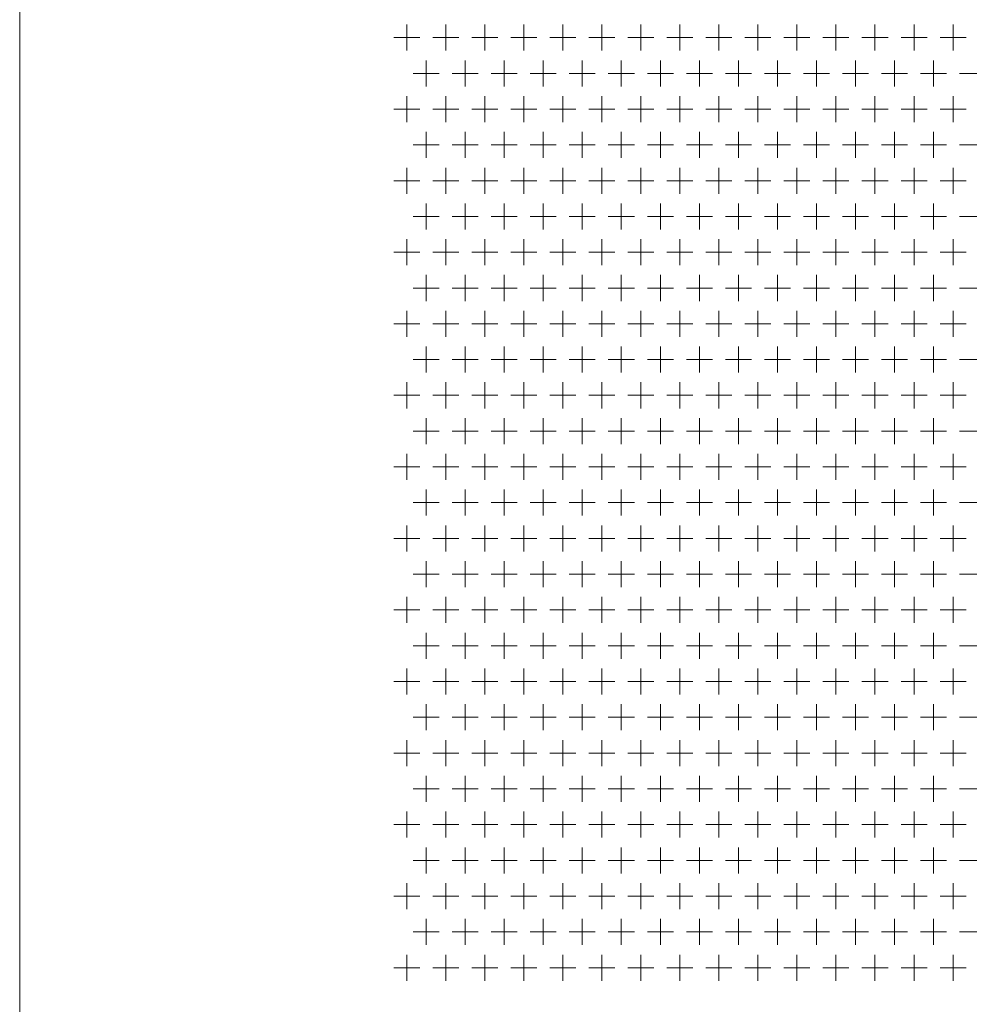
# Model space of a CAD drawing. Extents: x 4773 to 8448, y 27273 to 31291.
# Tile 17 of 99: x 5852 to 6144, y 27576 to 27878. Entities that reach past the tile are written whole.
import ezdxf

# ---------------------------------------------------------------- set-up
doc = ezdxf.new("R2010")
doc.units = 0
doc.header["$LTSCALE"] = 7.5
doc.header["$MEASUREMENT"] = 0
doc.layers.get('0').update_dxf_attribs({"linetype": 'CONTINUOUS', "lineweight": 18})

msp = doc.modelspace()

# ---------------------------------------------------------------- linework, layer by layer
at = {"linetype": 'Continuous'}
for p, q in [((5851.676, 27436.952), (5851.676, 29408.952)), ((5970.676, 27876.952), (5970.676, 27868.952)), ((5982.676, 27876.952), (5982.676, 27868.952)), ((5994.676, 27876.952), (5994.676, 27868.952)), ((6006.676, 27876.952), (6006.676, 27868.952)), ((6018.676, 27876.952), (6018.676, 27868.952)), ((6030.676, 27876.952), (6030.676, 27868.952)), ((6042.676, 27876.952), (6042.676, 27868.952)), ((6054.676, 27876.952), (6054.676, 27868.952)), ((6066.676, 27876.952), (6066.676, 27868.952)), ((6078.676, 27876.952), (6078.676, 27868.952)), ((6090.676, 27876.952), (6090.676, 27868.952)), ((6102.676, 27876.952), (6102.676, 27868.952)), ((6114.676, 27876.952), (6114.676, 27868.952)), ((6126.676, 27876.952), (6126.676, 27868.952)), ((6138.676, 27876.952), (6138.676, 27868.952)), ((5966.676, 27872.952), (5974.676, 27872.952)), ((5978.676, 27872.952), (5986.676, 27872.952)), ((5990.676, 27872.952), (5998.676, 27872.952)), ((6002.676, 27872.952), (6010.676, 27872.952)), ((6014.676, 27872.952), (6022.676, 27872.952)), ((6026.676, 27872.952), (6034.676, 27872.952)), ((6038.676, 27872.952), (6046.676, 27872.952)), ((6050.676, 27872.952), (6058.676, 27872.952)), ((6062.676, 27872.952), (6070.676, 27872.952)), ((6074.676, 27872.952), (6082.676, 27872.952)), ((6086.676, 27872.952), (6094.676, 27872.952)), ((6098.676, 27872.952), (6106.676, 27872.952)), ((6110.676, 27872.952), (6118.676, 27872.952)), ((6122.676, 27872.952), (6130.676, 27872.952)), ((6134.676, 27872.952), (6142.676, 27872.952)), ((5976.676, 27865.952), (5976.676, 27857.952)), ((5988.676, 27865.952), (5988.676, 27857.952)), ((6000.676, 27865.952), (6000.676, 27857.952)), ((6012.676, 27865.952), (6012.676, 27857.952)), ((6024.676, 27865.952), (6024.676, 27857.952)), ((6036.676, 27865.952), (6036.676, 27857.952)), ((6048.676, 27865.952), (6048.676, 27857.952)), ((6060.676, 27865.952), (6060.676, 27857.952)), ((6072.676, 27865.952), (6072.676, 27857.952)), ((6084.676, 27865.952), (6084.676, 27857.952)), ((6096.676, 27865.952), (6096.676, 27857.952)), ((6108.676, 27865.952), (6108.676, 27857.952)), ((6120.676, 27865.952), (6120.676, 27857.952)), ((6132.676, 27865.952), (6132.676, 27857.952)), ((5972.676, 27861.952), (5980.676, 27861.952)), ((5984.676, 27861.952), (5992.676, 27861.952)), ((5996.676, 27861.952), (6004.676, 27861.952)), ((6008.676, 27861.952), (6016.676, 27861.952)), ((6020.676, 27861.952), (6028.676, 27861.952)), ((6032.676, 27861.952), (6040.676, 27861.952)), ((6044.676, 27861.952), (6052.676, 27861.952)), ((6056.676, 27861.952), (6064.676, 27861.952)), ((6068.676, 27861.952), (6076.676, 27861.952)), ((6080.676, 27861.952), (6088.676, 27861.952)), ((6092.676, 27861.952), (6100.676, 27861.952)), ((6104.676, 27861.952), (6112.676, 27861.952)), ((6116.676, 27861.952), (6124.676, 27861.952)), ((6128.676, 27861.952), (6136.676, 27861.952)), ((6140.676, 27861.952), (6148.676, 27861.952)), ((5970.676, 27854.952), (5970.676, 27846.952)), ((5982.676, 27854.952), (5982.676, 27846.952)), ((5994.676, 27854.952), (5994.676, 27846.952)), ((6006.676, 27854.952), (6006.676, 27846.952)), ((6018.676, 27854.952), (6018.676, 27846.952)), ((6030.676, 27854.952), (6030.676, 27846.952)), ((6042.676, 27854.952), (6042.676, 27846.952)), ((6054.676, 27854.952), (6054.676, 27846.952)), ((6066.676, 27854.952), (6066.676, 27846.952)), ((6078.676, 27854.952), (6078.676, 27846.952)), ((6090.676, 27854.952), (6090.676, 27846.952)), ((6102.676, 27854.952), (6102.676, 27846.952)), ((6114.676, 27854.952), (6114.676, 27846.952)), ((6126.676, 27854.952), (6126.676, 27846.952)), ((6138.676, 27854.952), (6138.676, 27846.952)), ((5966.676, 27850.952), (5974.676, 27850.952)), ((5978.676, 27850.952), (5986.676, 27850.952)), ((5990.676, 27850.952), (5998.676, 27850.952)), ((6002.676, 27850.952), (6010.676, 27850.952)), ((6014.676, 27850.952), (6022.676, 27850.952)), ((6026.676, 27850.952), (6034.676, 27850.952)), ((6038.676, 27850.952), (6046.676, 27850.952)), ((6050.676, 27850.952), (6058.676, 27850.952)), ((6062.676, 27850.952), (6070.676, 27850.952)), ((6074.676, 27850.952), (6082.676, 27850.952)), ((6086.676, 27850.952), (6094.676, 27850.952)), ((6098.676, 27850.952), (6106.676, 27850.952)), ((6110.676, 27850.952), (6118.676, 27850.952)), ((6122.676, 27850.952), (6130.676, 27850.952)), ((6134.676, 27850.952), (6142.676, 27850.952)), ((5976.676, 27843.952), (5976.676, 27835.952)), ((5988.676, 27843.952), (5988.676, 27835.952)), ((6000.676, 27843.952), (6000.676, 27835.952)), ((6012.676, 27843.952), (6012.676, 27835.952)), ((6024.676, 27843.952), (6024.676, 27835.952)), ((6036.676, 27843.952), (6036.676, 27835.952)), ((6048.676, 27843.952), (6048.676, 27835.952)), ((6060.676, 27843.952), (6060.676, 27835.952)), ((6072.676, 27843.952), (6072.676, 27835.952)), ((6084.676, 27843.952), (6084.676, 27835.952)), ((6096.676, 27843.952), (6096.676, 27835.952)), ((6108.676, 27843.952), (6108.676, 27835.952)), ((6120.676, 27843.952), (6120.676, 27835.952)), ((6132.676, 27843.952), (6132.676, 27835.952)), ((5972.676, 27839.952), (5980.676, 27839.952)), ((5984.676, 27839.952), (5992.676, 27839.952)), ((5996.676, 27839.952), (6004.676, 27839.952)), ((6008.676, 27839.952), (6016.676, 27839.952)), ((6020.676, 27839.952), (6028.676, 27839.952)), ((6032.676, 27839.952), (6040.676, 27839.952)), ((6044.676, 27839.952), (6052.676, 27839.952)), ((6056.676, 27839.952), (6064.676, 27839.952)), ((6068.676, 27839.952), (6076.676, 27839.952)), ((6080.676, 27839.952), (6088.676, 27839.952)), ((6092.676, 27839.952), (6100.676, 27839.952)), ((6104.676, 27839.952), (6112.676, 27839.952)), ((6116.676, 27839.952), (6124.676, 27839.952)), ((6128.676, 27839.952), (6136.676, 27839.952)), ((6140.676, 27839.952), (6148.676, 27839.952)), ((5970.676, 27832.952), (5970.676, 27824.952)), ((5982.676, 27832.952), (5982.676, 27824.952)), ((5994.676, 27832.952), (5994.676, 27824.952)), ((6006.676, 27832.952), (6006.676, 27824.952)), ((6018.676, 27832.952), (6018.676, 27824.952)), ((6030.676, 27832.952), (6030.676, 27824.952)), ((6042.676, 27832.952), (6042.676, 27824.952)), ((6054.676, 27832.952), (6054.676, 27824.952)), ((6066.676, 27832.952), (6066.676, 27824.952)), ((6078.676, 27832.952), (6078.676, 27824.952)), ((6090.676, 27832.952), (6090.676, 27824.952)), ((6102.676, 27832.952), (6102.676, 27824.952)), ((6114.676, 27832.952), (6114.676, 27824.952)), ((6126.676, 27832.952), (6126.676, 27824.952)), ((6138.676, 27832.952), (6138.676, 27824.952)), ((5966.676, 27828.952), (5974.676, 27828.952)), ((5978.676, 27828.952), (5986.676, 27828.952)), ((5990.676, 27828.952), (5998.676, 27828.952)), ((6002.676, 27828.952), (6010.676, 27828.952)), ((6014.676, 27828.952), (6022.676, 27828.952)), ((6026.676, 27828.952), (6034.676, 27828.952)), ((6038.676, 27828.952), (6046.676, 27828.952)), ((6050.676, 27828.952), (6058.676, 27828.952)), ((6062.676, 27828.952), (6070.676, 27828.952)), ((6074.676, 27828.952), (6082.676, 27828.952)), ((6086.676, 27828.952), (6094.676, 27828.952)), ((6098.676, 27828.952), (6106.676, 27828.952)), ((6110.676, 27828.952), (6118.676, 27828.952)), ((6122.676, 27828.952), (6130.676, 27828.952)), ((6134.676, 27828.952), (6142.676, 27828.952)), ((5976.676, 27821.952), (5976.676, 27813.952)), ((5988.676, 27821.952), (5988.676, 27813.952)), ((6000.676, 27821.952), (6000.676, 27813.952)), ((6012.676, 27821.952), (6012.676, 27813.952)), ((6024.676, 27821.952), (6024.676, 27813.952)), ((6036.676, 27821.952), (6036.676, 27813.952)), ((6048.676, 27821.952), (6048.676, 27813.952)), ((6060.676, 27821.952), (6060.676, 27813.952)), ((6072.676, 27821.952), (6072.676, 27813.952)), ((6084.676, 27821.952), (6084.676, 27813.952)), ((6096.676, 27821.952), (6096.676, 27813.952)), ((6108.676, 27821.952), (6108.676, 27813.952)), ((6120.676, 27821.952), (6120.676, 27813.952)), ((6132.676, 27821.952), (6132.676, 27813.952)), ((5972.676, 27817.952), (5980.676, 27817.952)), ((5984.676, 27817.952), (5992.676, 27817.952)), ((5996.676, 27817.952), (6004.676, 27817.952)), ((6008.676, 27817.952), (6016.676, 27817.952)), ((6020.676, 27817.952), (6028.676, 27817.952)), ((6032.676, 27817.952), (6040.676, 27817.952)), ((6044.676, 27817.952), (6052.676, 27817.952)), ((6056.676, 27817.952), (6064.676, 27817.952)), ((6068.676, 27817.952), (6076.676, 27817.952)), ((6080.676, 27817.952), (6088.676, 27817.952)), ((6092.676, 27817.952), (6100.676, 27817.952)), ((6104.676, 27817.952), (6112.676, 27817.952)), ((6116.676, 27817.952), (6124.676, 27817.952)), ((6128.676, 27817.952), (6136.676, 27817.952)), ((6140.676, 27817.952), (6148.676, 27817.952)), ((5970.676, 27810.952), (5970.676, 27802.952)), ((5982.676, 27810.952), (5982.676, 27802.952)), ((5994.676, 27810.952), (5994.676, 27802.952)), ((6006.676, 27810.952), (6006.676, 27802.952)), ((6018.676, 27810.952), (6018.676, 27802.952)), ((6030.676, 27810.952), (6030.676, 27802.952)), ((6042.676, 27810.952), (6042.676, 27802.952)), ((6054.676, 27810.952), (6054.676, 27802.952)), ((6066.676, 27810.952), (6066.676, 27802.952)), ((6078.676, 27810.952), (6078.676, 27802.952)), ((6090.676, 27810.952), (6090.676, 27802.952)), ((6102.676, 27810.952), (6102.676, 27802.952)), ((6114.676, 27810.952), (6114.676, 27802.952)), ((6126.676, 27810.952), (6126.676, 27802.952)), ((6138.676, 27810.952), (6138.676, 27802.952)), ((5966.676, 27806.952), (5974.676, 27806.952)), ((5978.676, 27806.952), (5986.676, 27806.952)), ((5990.676, 27806.952), (5998.676, 27806.952)), ((6002.676, 27806.952), (6010.676, 27806.952)), ((6014.676, 27806.952), (6022.676, 27806.952)), ((6026.676, 27806.952), (6034.676, 27806.952)), ((6038.676, 27806.952), (6046.676, 27806.952)), ((6050.676, 27806.952), (6058.676, 27806.952)), ((6062.676, 27806.952), (6070.676, 27806.952)), ((6074.676, 27806.952), (6082.676, 27806.952)), ((6086.676, 27806.952), (6094.676, 27806.952)), ((6098.676, 27806.952), (6106.676, 27806.952)), ((6110.676, 27806.952), (6118.676, 27806.952)), ((6122.676, 27806.952), (6130.676, 27806.952)), ((6134.676, 27806.952), (6142.676, 27806.952)), ((5976.676, 27799.952), (5976.676, 27791.952)), ((5988.676, 27799.952), (5988.676, 27791.952)), ((6000.676, 27799.952), (6000.676, 27791.952)), ((6012.676, 27799.952), (6012.676, 27791.952)), ((6024.676, 27799.952), (6024.676, 27791.952)), ((6036.676, 27799.952), (6036.676, 27791.952)), ((6048.676, 27799.952), (6048.676, 27791.952)), ((6060.676, 27799.952), (6060.676, 27791.952)), ((6072.676, 27799.952), (6072.676, 27791.952)), ((6084.676, 27799.952), (6084.676, 27791.952)), ((6096.676, 27799.952), (6096.676, 27791.952)), ((6108.676, 27799.952), (6108.676, 27791.952)), ((6120.676, 27799.952), (6120.676, 27791.952)), ((6132.676, 27799.952), (6132.676, 27791.952)), ((5972.676, 27795.952), (5980.676, 27795.952)), ((5984.676, 27795.952), (5992.676, 27795.952)), ((5996.676, 27795.952), (6004.676, 27795.952)), ((6008.676, 27795.952), (6016.676, 27795.952)), ((6020.676, 27795.952), (6028.676, 27795.952)), ((6032.676, 27795.952), (6040.676, 27795.952)), ((6044.676, 27795.952), (6052.676, 27795.952)), ((6056.676, 27795.952), (6064.676, 27795.952)), ((6068.676, 27795.952), (6076.676, 27795.952)), ((6080.676, 27795.952), (6088.676, 27795.952)), ((6092.676, 27795.952), (6100.676, 27795.952)), ((6104.676, 27795.952), (6112.676, 27795.952)), ((6116.676, 27795.952), (6124.676, 27795.952)), ((6128.676, 27795.952), (6136.676, 27795.952)), ((6140.676, 27795.952), (6148.676, 27795.952)), ((5970.676, 27788.952), (5970.676, 27780.952)), ((5982.676, 27788.952), (5982.676, 27780.952)), ((5994.676, 27788.952), (5994.676, 27780.952)), ((6006.676, 27788.952), (6006.676, 27780.952)), ((6018.676, 27788.952), (6018.676, 27780.952)), ((6030.676, 27788.952), (6030.676, 27780.952)), ((6042.676, 27788.952), (6042.676, 27780.952)), ((6054.676, 27788.952), (6054.676, 27780.952)), ((6066.676, 27788.952), (6066.676, 27780.952)), ((6078.676, 27788.952), (6078.676, 27780.952)), ((6090.676, 27788.952), (6090.676, 27780.952)), ((6102.676, 27788.952), (6102.676, 27780.952)), ((6114.676, 27788.952), (6114.676, 27780.952)), ((6126.676, 27788.952), (6126.676, 27780.952)), ((6138.676, 27788.952), (6138.676, 27780.952)), ((5966.676, 27784.952), (5974.676, 27784.952)), ((5978.676, 27784.952), (5986.676, 27784.952)), ((5990.676, 27784.952), (5998.676, 27784.952)), ((6002.676, 27784.952), (6010.676, 27784.952)), ((6014.676, 27784.952), (6022.676, 27784.952)), ((6026.676, 27784.952), (6034.676, 27784.952)), ((6038.676, 27784.952), (6046.676, 27784.952)), ((6050.676, 27784.952), (6058.676, 27784.952)), ((6062.676, 27784.952), (6070.676, 27784.952)), ((6074.676, 27784.952), (6082.676, 27784.952)), ((6086.676, 27784.952), (6094.676, 27784.952)), ((6098.676, 27784.952), (6106.676, 27784.952)), ((6110.676, 27784.952), (6118.676, 27784.952)), ((6122.676, 27784.952), (6130.676, 27784.952)), ((6134.676, 27784.952), (6142.676, 27784.952)), ((5976.676, 27777.952), (5976.676, 27769.952)), ((5988.676, 27777.952), (5988.676, 27769.952)), ((6000.676, 27777.952), (6000.676, 27769.952)), ((6012.676, 27777.952), (6012.676, 27769.952)), ((6024.676, 27777.952), (6024.676, 27769.952)), ((6036.676, 27777.952), (6036.676, 27769.952)), ((6048.676, 27777.952), (6048.676, 27769.952)), ((6060.676, 27777.952), (6060.676, 27769.952)), ((6072.676, 27777.952), (6072.676, 27769.952)), ((6084.676, 27777.952), (6084.676, 27769.952)), ((6096.676, 27777.952), (6096.676, 27769.952)), ((6108.676, 27777.952), (6108.676, 27769.952)), ((6120.676, 27777.952), (6120.676, 27769.952)), ((6132.676, 27777.952), (6132.676, 27769.952)), ((5972.676, 27773.952), (5980.676, 27773.952)), ((5984.676, 27773.952), (5992.676, 27773.952)), ((5996.676, 27773.952), (6004.676, 27773.952)), ((6008.676, 27773.952), (6016.676, 27773.952)), ((6020.676, 27773.952), (6028.676, 27773.952)), ((6032.676, 27773.952), (6040.676, 27773.952)), ((6044.676, 27773.952), (6052.676, 27773.952)), ((6056.676, 27773.952), (6064.676, 27773.952)), ((6068.676, 27773.952), (6076.676, 27773.952)), ((6080.676, 27773.952), (6088.676, 27773.952)), ((6092.676, 27773.952), (6100.676, 27773.952)), ((6104.676, 27773.952), (6112.676, 27773.952)), ((6116.676, 27773.952), (6124.676, 27773.952)), ((6128.676, 27773.952), (6136.676, 27773.952)), ((6140.676, 27773.952), (6148.676, 27773.952)), ((5970.676, 27766.952), (5970.676, 27758.952)), ((5982.676, 27766.952), (5982.676, 27758.952)), ((5994.676, 27766.952), (5994.676, 27758.952)), ((6006.676, 27766.952), (6006.676, 27758.952)), ((6018.676, 27766.952), (6018.676, 27758.952)), ((6030.676, 27766.952), (6030.676, 27758.952)), ((6042.676, 27766.952), (6042.676, 27758.952)), ((6054.676, 27766.952), (6054.676, 27758.952)), ((6066.676, 27766.952), (6066.676, 27758.952)), ((6078.676, 27766.952), (6078.676, 27758.952)), ((6090.676, 27766.952), (6090.676, 27758.952)), ((6102.676, 27766.952), (6102.676, 27758.952)), ((6114.676, 27766.952), (6114.676, 27758.952)), ((6126.676, 27766.952), (6126.676, 27758.952)), ((6138.676, 27766.952), (6138.676, 27758.952)), ((5966.676, 27762.952), (5974.676, 27762.952)), ((5978.676, 27762.952), (5986.676, 27762.952)), ((5990.676, 27762.952), (5998.676, 27762.952)), ((6002.676, 27762.952), (6010.676, 27762.952)), ((6014.676, 27762.952), (6022.676, 27762.952)), ((6026.676, 27762.952), (6034.676, 27762.952)), ((6038.676, 27762.952), (6046.676, 27762.952)), ((6050.676, 27762.952), (6058.676, 27762.952)), ((6062.676, 27762.952), (6070.676, 27762.952)), ((6074.676, 27762.952), (6082.676, 27762.952)), ((6086.676, 27762.952), (6094.676, 27762.952)), ((6098.676, 27762.952), (6106.676, 27762.952)), ((6110.676, 27762.952), (6118.676, 27762.952)), ((6122.676, 27762.952), (6130.676, 27762.952)), ((6134.676, 27762.952), (6142.676, 27762.952)), ((5976.676, 27755.952), (5976.676, 27747.952)), ((5988.676, 27755.952), (5988.676, 27747.952)), ((6000.676, 27755.952), (6000.676, 27747.952)), ((6012.676, 27755.952), (6012.676, 27747.952)), ((6024.676, 27755.952), (6024.676, 27747.952)), ((6036.676, 27755.952), (6036.676, 27747.952)), ((6048.676, 27755.952), (6048.676, 27747.952)), ((6060.676, 27755.952), (6060.676, 27747.952)), ((6072.676, 27755.952), (6072.676, 27747.952)), ((6084.676, 27755.952), (6084.676, 27747.952)), ((6096.676, 27755.952), (6096.676, 27747.952)), ((6108.676, 27755.952), (6108.676, 27747.952)), ((6120.676, 27755.952), (6120.676, 27747.952)), ((6132.676, 27755.952), (6132.676, 27747.952)), ((5972.676, 27751.952), (5980.676, 27751.952)), ((5984.676, 27751.952), (5992.676, 27751.952)), ((5996.676, 27751.952), (6004.676, 27751.952)), ((6008.676, 27751.952), (6016.676, 27751.952)), ((6020.676, 27751.952), (6028.676, 27751.952)), ((6032.676, 27751.952), (6040.676, 27751.952)), ((6044.676, 27751.952), (6052.676, 27751.952)), ((6056.676, 27751.952), (6064.676, 27751.952)), ((6068.676, 27751.952), (6076.676, 27751.952)), ((6080.676, 27751.952), (6088.676, 27751.952)), ((6092.676, 27751.952), (6100.676, 27751.952)), ((6104.676, 27751.952), (6112.676, 27751.952)), ((6116.676, 27751.952), (6124.676, 27751.952)), ((6128.676, 27751.952), (6136.676, 27751.952)), ((6140.676, 27751.952), (6148.676, 27751.952)), ((5970.676, 27744.952), (5970.676, 27736.952)), ((5982.676, 27744.952), (5982.676, 27736.952)), ((5994.676, 27744.952), (5994.676, 27736.952)), ((6006.676, 27744.952), (6006.676, 27736.952)), ((6018.676, 27744.952), (6018.676, 27736.952)), ((6030.676, 27744.952), (6030.676, 27736.952)), ((6042.676, 27744.952), (6042.676, 27736.952)), ((6054.676, 27744.952), (6054.676, 27736.952)), ((6066.676, 27744.952), (6066.676, 27736.952)), ((6078.676, 27744.952), (6078.676, 27736.952)), ((6090.676, 27744.952), (6090.676, 27736.952)), ((6102.676, 27744.952), (6102.676, 27736.952)), ((6114.676, 27744.952), (6114.676, 27736.952)), ((6126.676, 27744.952), (6126.676, 27736.952)), ((6138.676, 27744.952), (6138.676, 27736.952)), ((5966.676, 27740.952), (5974.676, 27740.952)), ((5978.676, 27740.952), (5986.676, 27740.952)), ((5990.676, 27740.952), (5998.676, 27740.952)), ((6002.676, 27740.952), (6010.676, 27740.952)), ((6014.676, 27740.952), (6022.676, 27740.952)), ((6026.676, 27740.952), (6034.676, 27740.952)), ((6038.676, 27740.952), (6046.676, 27740.952)), ((6050.676, 27740.952), (6058.676, 27740.952)), ((6062.676, 27740.952), (6070.676, 27740.952)), ((6074.676, 27740.952), (6082.676, 27740.952)), ((6086.676, 27740.952), (6094.676, 27740.952)), ((6098.676, 27740.952), (6106.676, 27740.952)), ((6110.676, 27740.952), (6118.676, 27740.952)), ((6122.676, 27740.952), (6130.676, 27740.952)), ((6134.676, 27740.952), (6142.676, 27740.952)), ((5976.676, 27733.952), (5976.676, 27725.952)), ((5988.676, 27733.952), (5988.676, 27725.952)), ((6000.676, 27733.952), (6000.676, 27725.952)), ((6012.676, 27733.952), (6012.676, 27725.952)), ((6024.676, 27733.952), (6024.676, 27725.952)), ((6036.676, 27733.952), (6036.676, 27725.952)), ((6048.676, 27733.952), (6048.676, 27725.952)), ((6060.676, 27733.952), (6060.676, 27725.952)), ((6072.676, 27733.952), (6072.676, 27725.952)), ((6084.676, 27733.952), (6084.676, 27725.952)), ((6096.676, 27733.952), (6096.676, 27725.952)), ((6108.676, 27733.952), (6108.676, 27725.952)), ((6120.676, 27733.952), (6120.676, 27725.952)), ((6132.676, 27733.952), (6132.676, 27725.952)), ((5972.676, 27729.952), (5980.676, 27729.952)), ((5984.676, 27729.952), (5992.676, 27729.952)), ((5996.676, 27729.952), (6004.676, 27729.952)), ((6008.676, 27729.952), (6016.676, 27729.952)), ((6020.676, 27729.952), (6028.676, 27729.952)), ((6032.676, 27729.952), (6040.676, 27729.952)), ((6044.676, 27729.952), (6052.676, 27729.952)), ((6056.676, 27729.952), (6064.676, 27729.952)), ((6068.676, 27729.952), (6076.676, 27729.952)), ((6080.676, 27729.952), (6088.676, 27729.952)), ((6092.676, 27729.952), (6100.676, 27729.952)), ((6104.676, 27729.952), (6112.676, 27729.952)), ((6116.676, 27729.952), (6124.676, 27729.952)), ((6128.676, 27729.952), (6136.676, 27729.952)), ((6140.676, 27729.952), (6148.676, 27729.952)), ((5970.676, 27722.952), (5970.676, 27714.952)), ((5982.676, 27722.952), (5982.676, 27714.952)), ((5994.676, 27722.952), (5994.676, 27714.952)), ((6006.676, 27722.952), (6006.676, 27714.952)), ((6018.676, 27722.952), (6018.676, 27714.952)), ((6030.676, 27722.952), (6030.676, 27714.952)), ((6042.676, 27722.952), (6042.676, 27714.952)), ((6054.676, 27722.952), (6054.676, 27714.952)), ((6066.676, 27722.952), (6066.676, 27714.952)), ((6078.676, 27722.952), (6078.676, 27714.952)), ((6090.676, 27722.952), (6090.676, 27714.952)), ((6102.676, 27722.952), (6102.676, 27714.952)), ((6114.676, 27722.952), (6114.676, 27714.952)), ((6126.676, 27722.952), (6126.676, 27714.952)), ((6138.676, 27722.952), (6138.676, 27714.952)), ((5966.676, 27718.952), (5974.676, 27718.952)), ((5978.676, 27718.952), (5986.676, 27718.952)), ((5990.676, 27718.952), (5998.676, 27718.952)), ((6002.676, 27718.952), (6010.676, 27718.952)), ((6014.676, 27718.952), (6022.676, 27718.952)), ((6026.676, 27718.952), (6034.676, 27718.952)), ((6038.676, 27718.952), (6046.676, 27718.952)), ((6050.676, 27718.952), (6058.676, 27718.952)), ((6062.676, 27718.952), (6070.676, 27718.952)), ((6074.676, 27718.952), (6082.676, 27718.952)), ((6086.676, 27718.952), (6094.676, 27718.952)), ((6098.676, 27718.952), (6106.676, 27718.952)), ((6110.676, 27718.952), (6118.676, 27718.952)), ((6122.676, 27718.952), (6130.676, 27718.952)), ((6134.676, 27718.952), (6142.676, 27718.952)), ((5976.676, 27711.952), (5976.676, 27703.952)), ((5988.676, 27711.952), (5988.676, 27703.952)), ((6000.676, 27711.952), (6000.676, 27703.952)), ((6012.676, 27711.952), (6012.676, 27703.952)), ((6024.676, 27711.952), (6024.676, 27703.952)), ((6036.676, 27711.952), (6036.676, 27703.952)), ((6048.676, 27711.952), (6048.676, 27703.952)), ((6060.676, 27711.952), (6060.676, 27703.952)), ((6072.676, 27711.952), (6072.676, 27703.952)), ((6084.676, 27711.952), (6084.676, 27703.952)), ((6096.676, 27711.952), (6096.676, 27703.952)), ((6108.676, 27711.952), (6108.676, 27703.952)), ((6120.676, 27711.952), (6120.676, 27703.952)), ((6132.676, 27711.952), (6132.676, 27703.952)), ((5972.676, 27707.952), (5980.676, 27707.952)), ((5984.676, 27707.952), (5992.676, 27707.952)), ((5996.676, 27707.952), (6004.676, 27707.952)), ((6008.676, 27707.952), (6016.676, 27707.952)), ((6020.676, 27707.952), (6028.676, 27707.952)), ((6032.676, 27707.952), (6040.676, 27707.952)), ((6044.676, 27707.952), (6052.676, 27707.952)), ((6056.676, 27707.952), (6064.676, 27707.952)), ((6068.676, 27707.952), (6076.676, 27707.952)), ((6080.676, 27707.952), (6088.676, 27707.952)), ((6092.676, 27707.952), (6100.676, 27707.952)), ((6104.676, 27707.952), (6112.676, 27707.952)), ((6116.676, 27707.952), (6124.676, 27707.952)), ((6128.676, 27707.952), (6136.676, 27707.952)), ((6140.676, 27707.952), (6148.676, 27707.952)), ((5970.676, 27700.952), (5970.676, 27692.952)), ((5982.676, 27700.952), (5982.676, 27692.952)), ((5994.676, 27700.952), (5994.676, 27692.952)), ((6006.676, 27700.952), (6006.676, 27692.952)), ((6018.676, 27700.952), (6018.676, 27692.952)), ((6030.676, 27700.952), (6030.676, 27692.952)), ((6042.676, 27700.952), (6042.676, 27692.952)), ((6054.676, 27700.952), (6054.676, 27692.952)), ((6066.676, 27700.952), (6066.676, 27692.952)), ((6078.676, 27700.952), (6078.676, 27692.952)), ((6090.676, 27700.952), (6090.676, 27692.952)), ((6102.676, 27700.952), (6102.676, 27692.952)), ((6114.676, 27700.952), (6114.676, 27692.952)), ((6126.676, 27700.952), (6126.676, 27692.952)), ((6138.676, 27700.952), (6138.676, 27692.952)), ((5966.676, 27696.952), (5974.676, 27696.952)), ((5978.676, 27696.952), (5986.676, 27696.952)), ((5990.676, 27696.952), (5998.676, 27696.952)), ((6002.676, 27696.952), (6010.676, 27696.952)), ((6014.676, 27696.952), (6022.676, 27696.952)), ((6026.676, 27696.952), (6034.676, 27696.952)), ((6038.676, 27696.952), (6046.676, 27696.952)), ((6050.676, 27696.952), (6058.676, 27696.952)), ((6062.676, 27696.952), (6070.676, 27696.952)), ((6074.676, 27696.952), (6082.676, 27696.952)), ((6086.676, 27696.952), (6094.676, 27696.952)), ((6098.676, 27696.952), (6106.676, 27696.952)), ((6110.676, 27696.952), (6118.676, 27696.952)), ((6122.676, 27696.952), (6130.676, 27696.952)), ((6134.676, 27696.952), (6142.676, 27696.952)), ((5976.676, 27689.952), (5976.676, 27681.952)), ((5988.676, 27689.952), (5988.676, 27681.952)), ((6000.676, 27689.952), (6000.676, 27681.952)), ((6012.676, 27689.952), (6012.676, 27681.952)), ((6024.676, 27689.952), (6024.676, 27681.952)), ((6036.676, 27689.952), (6036.676, 27681.952)), ((6048.676, 27689.952), (6048.676, 27681.952)), ((6060.676, 27689.952), (6060.676, 27681.952)), ((6072.676, 27689.952), (6072.676, 27681.952)), ((6084.676, 27689.952), (6084.676, 27681.952)), ((6096.676, 27689.952), (6096.676, 27681.952)), ((6108.676, 27689.952), (6108.676, 27681.952)), ((6120.676, 27689.952), (6120.676, 27681.952)), ((6132.676, 27689.952), (6132.676, 27681.952)), ((5972.676, 27685.952), (5980.676, 27685.952)), ((5984.676, 27685.952), (5992.676, 27685.952)), ((5996.676, 27685.952), (6004.676, 27685.952)), ((6008.676, 27685.952), (6016.676, 27685.952)), ((6020.676, 27685.952), (6028.676, 27685.952)), ((6032.676, 27685.952), (6040.676, 27685.952)), ((6044.676, 27685.952), (6052.676, 27685.952)), ((6056.676, 27685.952), (6064.676, 27685.952)), ((6068.676, 27685.952), (6076.676, 27685.952)), ((6080.676, 27685.952), (6088.676, 27685.952)), ((6092.676, 27685.952), (6100.676, 27685.952)), ((6104.676, 27685.952), (6112.676, 27685.952)), ((6116.676, 27685.952), (6124.676, 27685.952)), ((6128.676, 27685.952), (6136.676, 27685.952)), ((6140.676, 27685.952), (6148.676, 27685.952)), ((5970.676, 27678.952), (5970.676, 27670.952)), ((5982.676, 27678.952), (5982.676, 27670.952)), ((5994.676, 27678.952), (5994.676, 27670.952)), ((6006.676, 27678.952), (6006.676, 27670.952)), ((6018.676, 27678.952), (6018.676, 27670.952)), ((6030.676, 27678.952), (6030.676, 27670.952)), ((6042.676, 27678.952), (6042.676, 27670.952)), ((6054.676, 27678.952), (6054.676, 27670.952)), ((6066.676, 27678.952), (6066.676, 27670.952)), ((6078.676, 27678.952), (6078.676, 27670.952)), ((6090.676, 27678.952), (6090.676, 27670.952)), ((6102.676, 27678.952), (6102.676, 27670.952)), ((6114.676, 27678.952), (6114.676, 27670.952)), ((6126.676, 27678.952), (6126.676, 27670.952)), ((6138.676, 27678.952), (6138.676, 27670.952)), ((5966.676, 27674.952), (5974.676, 27674.952)), ((5978.676, 27674.952), (5986.676, 27674.952)), ((5990.676, 27674.952), (5998.676, 27674.952)), ((6002.676, 27674.952), (6010.676, 27674.952)), ((6014.676, 27674.952), (6022.676, 27674.952)), ((6026.676, 27674.952), (6034.676, 27674.952)), ((6038.676, 27674.952), (6046.676, 27674.952)), ((6050.676, 27674.952), (6058.676, 27674.952)), ((6062.676, 27674.952), (6070.676, 27674.952)), ((6074.676, 27674.952), (6082.676, 27674.952)), ((6086.676, 27674.952), (6094.676, 27674.952)), ((6098.676, 27674.952), (6106.676, 27674.952)), ((6110.676, 27674.952), (6118.676, 27674.952)), ((6122.676, 27674.952), (6130.676, 27674.952)), ((6134.676, 27674.952), (6142.676, 27674.952)), ((5976.676, 27667.952), (5976.676, 27659.952)), ((5988.676, 27667.952), (5988.676, 27659.952)), ((6000.676, 27667.952), (6000.676, 27659.952)), ((6012.676, 27667.952), (6012.676, 27659.952)), ((6024.676, 27667.952), (6024.676, 27659.952)), ((6036.676, 27667.952), (6036.676, 27659.952)), ((6048.676, 27667.952), (6048.676, 27659.952)), ((6060.676, 27667.952), (6060.676, 27659.952)), ((6072.676, 27667.952), (6072.676, 27659.952)), ((6084.676, 27667.952), (6084.676, 27659.952)), ((6096.676, 27667.952), (6096.676, 27659.952)), ((6108.676, 27667.952), (6108.676, 27659.952)), ((6120.676, 27667.952), (6120.676, 27659.952)), ((6132.676, 27667.952), (6132.676, 27659.952)), ((5972.676, 27663.952), (5980.676, 27663.952)), ((5984.676, 27663.952), (5992.676, 27663.952)), ((5996.676, 27663.952), (6004.676, 27663.952)), ((6008.676, 27663.952), (6016.676, 27663.952)), ((6020.676, 27663.952), (6028.676, 27663.952)), ((6032.676, 27663.952), (6040.676, 27663.952)), ((6044.676, 27663.952), (6052.676, 27663.952)), ((6056.676, 27663.952), (6064.676, 27663.952)), ((6068.676, 27663.952), (6076.676, 27663.952)), ((6080.676, 27663.952), (6088.676, 27663.952)), ((6092.676, 27663.952), (6100.676, 27663.952)), ((6104.676, 27663.952), (6112.676, 27663.952)), ((6116.676, 27663.952), (6124.676, 27663.952)), ((6128.676, 27663.952), (6136.676, 27663.952)), ((6140.676, 27663.952), (6148.676, 27663.952)), ((5970.676, 27656.952), (5970.676, 27648.952)), ((5982.676, 27656.952), (5982.676, 27648.952)), ((5994.676, 27656.952), (5994.676, 27648.952)), ((6006.676, 27656.952), (6006.676, 27648.952)), ((6018.676, 27656.952), (6018.676, 27648.952)), ((6030.676, 27656.952), (6030.676, 27648.952)), ((6042.676, 27656.952), (6042.676, 27648.952)), ((6054.676, 27656.952), (6054.676, 27648.952)), ((6066.676, 27656.952), (6066.676, 27648.952)), ((6078.676, 27656.952), (6078.676, 27648.952)), ((6090.676, 27656.952), (6090.676, 27648.952)), ((6102.676, 27656.952), (6102.676, 27648.952)), ((6114.676, 27656.952), (6114.676, 27648.952)), ((6126.676, 27656.952), (6126.676, 27648.952)), ((6138.676, 27656.952), (6138.676, 27648.952)), ((5966.676, 27652.952), (5974.676, 27652.952)), ((5978.676, 27652.952), (5986.676, 27652.952)), ((5990.676, 27652.952), (5998.676, 27652.952)), ((6002.676, 27652.952), (6010.676, 27652.952)), ((6014.676, 27652.952), (6022.676, 27652.952)), ((6026.676, 27652.952), (6034.676, 27652.952)), ((6038.676, 27652.952), (6046.676, 27652.952)), ((6050.676, 27652.952), (6058.676, 27652.952)), ((6062.676, 27652.952), (6070.676, 27652.952)), ((6074.676, 27652.952), (6082.676, 27652.952)), ((6086.676, 27652.952), (6094.676, 27652.952)), ((6098.676, 27652.952), (6106.676, 27652.952)), ((6110.676, 27652.952), (6118.676, 27652.952)), ((6122.676, 27652.952), (6130.676, 27652.952)), ((6134.676, 27652.952), (6142.676, 27652.952)), ((5976.676, 27645.952), (5976.676, 27637.952)), ((5988.676, 27645.952), (5988.676, 27637.952)), ((6000.676, 27645.952), (6000.676, 27637.952)), ((6012.676, 27645.952), (6012.676, 27637.952)), ((6024.676, 27645.952), (6024.676, 27637.952)), ((6036.676, 27645.952), (6036.676, 27637.952)), ((6048.676, 27645.952), (6048.676, 27637.952)), ((6060.676, 27645.952), (6060.676, 27637.952)), ((6072.676, 27645.952), (6072.676, 27637.952)), ((6084.676, 27645.952), (6084.676, 27637.952)), ((6096.676, 27645.952), (6096.676, 27637.952)), ((6108.676, 27645.952), (6108.676, 27637.952)), ((6120.676, 27645.952), (6120.676, 27637.952)), ((6132.676, 27645.952), (6132.676, 27637.952)), ((5972.676, 27641.952), (5980.676, 27641.952)), ((5984.676, 27641.952), (5992.676, 27641.952)), ((5996.676, 27641.952), (6004.676, 27641.952)), ((6008.676, 27641.952), (6016.676, 27641.952)), ((6020.676, 27641.952), (6028.676, 27641.952)), ((6032.676, 27641.952), (6040.676, 27641.952)), ((6044.676, 27641.952), (6052.676, 27641.952)), ((6056.676, 27641.952), (6064.676, 27641.952)), ((6068.676, 27641.952), (6076.676, 27641.952)), ((6080.676, 27641.952), (6088.676, 27641.952)), ((6092.676, 27641.952), (6100.676, 27641.952)), ((6104.676, 27641.952), (6112.676, 27641.952)), ((6116.676, 27641.952), (6124.676, 27641.952)), ((6128.676, 27641.952), (6136.676, 27641.952)), ((6140.676, 27641.952), (6148.676, 27641.952)), ((5970.676, 27634.952), (5970.676, 27626.952)), ((5982.676, 27634.952), (5982.676, 27626.952)), ((5994.676, 27634.952), (5994.676, 27626.952)), ((6006.676, 27634.952), (6006.676, 27626.952)), ((6018.676, 27634.952), (6018.676, 27626.952)), ((6030.676, 27634.952), (6030.676, 27626.952)), ((6042.676, 27634.952), (6042.676, 27626.952)), ((6054.676, 27634.952), (6054.676, 27626.952)), ((6066.676, 27634.952), (6066.676, 27626.952)), ((6078.676, 27634.952), (6078.676, 27626.952)), ((6090.676, 27634.952), (6090.676, 27626.952)), ((6102.676, 27634.952), (6102.676, 27626.952)), ((6114.676, 27634.952), (6114.676, 27626.952)), ((6126.676, 27634.952), (6126.676, 27626.952)), ((6138.676, 27634.952), (6138.676, 27626.952)), ((5966.676, 27630.952), (5974.676, 27630.952)), ((5978.676, 27630.952), (5986.676, 27630.952)), ((5990.676, 27630.952), (5998.676, 27630.952)), ((6002.676, 27630.952), (6010.676, 27630.952)), ((6014.676, 27630.952), (6022.676, 27630.952)), ((6026.676, 27630.952), (6034.676, 27630.952)), ((6038.676, 27630.952), (6046.676, 27630.952)), ((6050.676, 27630.952), (6058.676, 27630.952)), ((6062.676, 27630.952), (6070.676, 27630.952)), ((6074.676, 27630.952), (6082.676, 27630.952)), ((6086.676, 27630.952), (6094.676, 27630.952)), ((6098.676, 27630.952), (6106.676, 27630.952)), ((6110.676, 27630.952), (6118.676, 27630.952)), ((6122.676, 27630.952), (6130.676, 27630.952)), ((6134.676, 27630.952), (6142.676, 27630.952)), ((5976.676, 27623.952), (5976.676, 27615.952)), ((5988.676, 27623.952), (5988.676, 27615.952)), ((6000.676, 27623.952), (6000.676, 27615.952)), ((6012.676, 27623.952), (6012.676, 27615.952)), ((6024.676, 27623.952), (6024.676, 27615.952)), ((6036.676, 27623.952), (6036.676, 27615.952)), ((6048.676, 27623.952), (6048.676, 27615.952)), ((6060.676, 27623.952), (6060.676, 27615.952)), ((6072.676, 27623.952), (6072.676, 27615.952)), ((6084.676, 27623.952), (6084.676, 27615.952)), ((6096.676, 27623.952), (6096.676, 27615.952)), ((6108.676, 27623.952), (6108.676, 27615.952)), ((6120.676, 27623.952), (6120.676, 27615.952)), ((6132.676, 27623.952), (6132.676, 27615.952)), ((5972.676, 27619.952), (5980.676, 27619.952)), ((5984.676, 27619.952), (5992.676, 27619.952)), ((5996.676, 27619.952), (6004.676, 27619.952)), ((6008.676, 27619.952), (6016.676, 27619.952)), ((6020.676, 27619.952), (6028.676, 27619.952)), ((6032.676, 27619.952), (6040.676, 27619.952)), ((6044.676, 27619.952), (6052.676, 27619.952)), ((6056.676, 27619.952), (6064.676, 27619.952)), ((6068.676, 27619.952), (6076.676, 27619.952)), ((6080.676, 27619.952), (6088.676, 27619.952)), ((6092.676, 27619.952), (6100.676, 27619.952)), ((6104.676, 27619.952), (6112.676, 27619.952)), ((6116.676, 27619.952), (6124.676, 27619.952)), ((6128.676, 27619.952), (6136.676, 27619.952)), ((6140.676, 27619.952), (6148.676, 27619.952)), ((5970.676, 27612.952), (5970.676, 27604.952)), ((5982.676, 27612.952), (5982.676, 27604.952)), ((5994.676, 27612.952), (5994.676, 27604.952)), ((6006.676, 27612.952), (6006.676, 27604.952)), ((6018.676, 27612.952), (6018.676, 27604.952)), ((6030.676, 27612.952), (6030.676, 27604.952)), ((6042.676, 27612.952), (6042.676, 27604.952)), ((6054.676, 27612.952), (6054.676, 27604.952)), ((6066.676, 27612.952), (6066.676, 27604.952)), ((6078.676, 27612.952), (6078.676, 27604.952)), ((6090.676, 27612.952), (6090.676, 27604.952)), ((6102.676, 27612.952), (6102.676, 27604.952)), ((6114.676, 27612.952), (6114.676, 27604.952)), ((6126.676, 27612.952), (6126.676, 27604.952)), ((6138.676, 27612.952), (6138.676, 27604.952)), ((5966.676, 27608.952), (5974.676, 27608.952)), ((5978.676, 27608.952), (5986.676, 27608.952)), ((5990.676, 27608.952), (5998.676, 27608.952)), ((6002.676, 27608.952), (6010.676, 27608.952)), ((6014.676, 27608.952), (6022.676, 27608.952)), ((6026.676, 27608.952), (6034.676, 27608.952)), ((6038.676, 27608.952), (6046.676, 27608.952)), ((6050.676, 27608.952), (6058.676, 27608.952)), ((6062.676, 27608.952), (6070.676, 27608.952)), ((6074.676, 27608.952), (6082.676, 27608.952)), ((6086.676, 27608.952), (6094.676, 27608.952)), ((6098.676, 27608.952), (6106.676, 27608.952)), ((6110.676, 27608.952), (6118.676, 27608.952)), ((6122.676, 27608.952), (6130.676, 27608.952)), ((6134.676, 27608.952), (6142.676, 27608.952)), ((5976.676, 27601.952), (5976.676, 27593.952)), ((5988.676, 27601.952), (5988.676, 27593.952)), ((6000.676, 27601.952), (6000.676, 27593.952)), ((6012.676, 27601.952), (6012.676, 27593.952)), ((6024.676, 27601.952), (6024.676, 27593.952)), ((6036.676, 27601.952), (6036.676, 27593.952)), ((6048.676, 27601.952), (6048.676, 27593.952)), ((6060.676, 27601.952), (6060.676, 27593.952)), ((6072.676, 27601.952), (6072.676, 27593.952)), ((6084.676, 27601.952), (6084.676, 27593.952)), ((6096.676, 27601.952), (6096.676, 27593.952)), ((6108.676, 27601.952), (6108.676, 27593.952)), ((6120.676, 27601.952), (6120.676, 27593.952)), ((6132.676, 27601.952), (6132.676, 27593.952)), ((5972.676, 27597.952), (5980.676, 27597.952)), ((5984.676, 27597.952), (5992.676, 27597.952)), ((5996.676, 27597.952), (6004.676, 27597.952)), ((6008.676, 27597.952), (6016.676, 27597.952)), ((6020.676, 27597.952), (6028.676, 27597.952)), ((6032.676, 27597.952), (6040.676, 27597.952)), ((6044.676, 27597.952), (6052.676, 27597.952)), ((6056.676, 27597.952), (6064.676, 27597.952)), ((6068.676, 27597.952), (6076.676, 27597.952)), ((6080.676, 27597.952), (6088.676, 27597.952)), ((6092.676, 27597.952), (6100.676, 27597.952)), ((6104.676, 27597.952), (6112.676, 27597.952)), ((6116.676, 27597.952), (6124.676, 27597.952)), ((6128.676, 27597.952), (6136.676, 27597.952)), ((6140.676, 27597.952), (6148.676, 27597.952)), ((5970.676, 27590.952), (5970.676, 27582.952)), ((5982.676, 27590.952), (5982.676, 27582.952)), ((5994.676, 27590.952), (5994.676, 27582.952)), ((6006.676, 27590.952), (6006.676, 27582.952)), ((6018.676, 27590.952), (6018.676, 27582.952)), ((6030.676, 27590.952), (6030.676, 27582.952)), ((6042.676, 27590.952), (6042.676, 27582.952)), ((6054.676, 27590.952), (6054.676, 27582.952)), ((6066.676, 27590.952), (6066.676, 27582.952)), ((6078.676, 27590.952), (6078.676, 27582.952)), ((6090.676, 27590.952), (6090.676, 27582.952)), ((6102.676, 27590.952), (6102.676, 27582.952)), ((6114.676, 27590.952), (6114.676, 27582.952)), ((6126.676, 27590.952), (6126.676, 27582.952)), ((6138.676, 27590.952), (6138.676, 27582.952)), ((5966.676, 27586.952), (5974.676, 27586.952)), ((5978.676, 27586.952), (5986.676, 27586.952)), ((5990.676, 27586.952), (5998.676, 27586.952)), ((6002.676, 27586.952), (6010.676, 27586.952)), ((6014.676, 27586.952), (6022.676, 27586.952)), ((6026.676, 27586.952), (6034.676, 27586.952)), ((6038.676, 27586.952), (6046.676, 27586.952)), ((6050.676, 27586.952), (6058.676, 27586.952)), ((6062.676, 27586.952), (6070.676, 27586.952)), ((6074.676, 27586.952), (6082.676, 27586.952)), ((6086.676, 27586.952), (6094.676, 27586.952)), ((6098.676, 27586.952), (6106.676, 27586.952)), ((6110.676, 27586.952), (6118.676, 27586.952)), ((6122.676, 27586.952), (6130.676, 27586.952)), ((6134.676, 27586.952), (6142.676, 27586.952))]:
    msp.add_line(p, q, dxfattribs=at)

doc.saveas('drawing.dxf')
